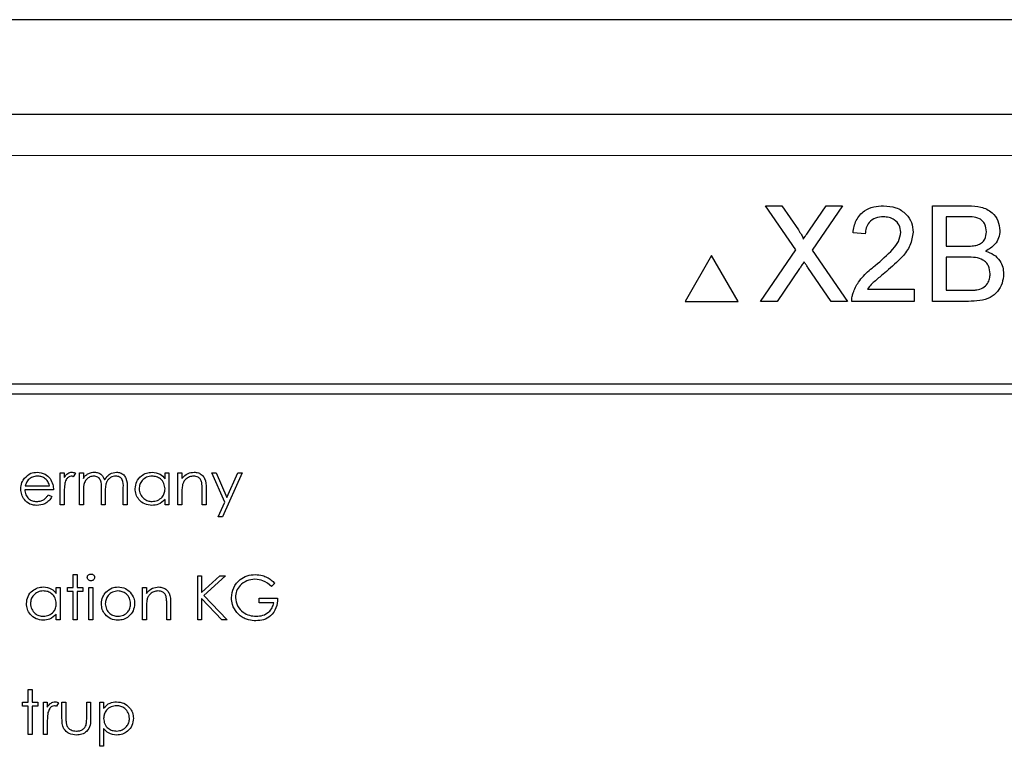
# Paper-space layout 'Blatt3' of a CAD drawing. Header units: millimetres. Extents: x 5 to 418, y 2 to 292.
# Tile 39 of 93: x 109.21 to 113.16, y 207.25 to 210.17. Entities that reach past the tile are written whole.
import ezdxf

# ---------------------------------------------------------------- set-up
doc = ezdxf.new("R2010")
doc.units = ezdxf.units.MM

psp = doc.layouts.new('Blatt3')

# ---------------------------------------------------------------- linework, layer by layer
at = {"color": 7, "linetype": 'Continuous', "lineweight": 25}
for p, q in [((119.8806, 210.1684), (103.9784, 210.1684)), ((106.6766, 209.7897), (117.1824, 209.7897)), ((112.3248, 209.2445), (112.2028, 209.4216)), ((112.2028, 209.4216), (112.2679, 209.4216)), ((112.2679, 209.4216), (112.3348, 209.3245)), ((112.3797, 209.3244), (112.4463, 209.4216)), ((112.5124, 209.4216), (112.3904, 209.2439)), ((112.4463, 209.4216), (112.5124, 209.4216)), ((112.8737, 209.0382), (112.8737, 209.4216)), ((112.8737, 209.4216), (113.0173, 209.4216)), ((113.0008, 209.3773), (112.9278, 209.3773)), ((112.9278, 209.3773), (112.9278, 209.2594)), ((112.6034, 209.3085), (112.5543, 209.3135)), ((112.1831, 209.0382), (112.3248, 209.2445)), ((112.3904, 209.2439), (112.532, 209.0382)), ((112.9278, 209.2594), (113.0068, 209.2594)), ((111.9866, 209.2216), (111.8808, 209.0382)), ((112.0925, 209.0382), (111.9866, 209.2216)), ((112.9278, 209.2152), (112.9278, 209.0825)), ((113.0123, 209.2152), (112.9278, 209.2152)), ((112.3398, 209.1702), (112.2491, 209.0382)), ((112.4668, 209.0382), (112.3735, 209.1737)), ((112.6125, 209.0874), (112.8, 209.0874)), ((112.8, 209.0874), (112.8, 209.0382)), ((112.9278, 209.0825), (113.0185, 209.0825)), ((111.8808, 209.0382), (112.0925, 209.0382)), ((112.2491, 209.0382), (112.1831, 209.0382)), ((112.532, 209.0382), (112.4668, 209.0382)), ((112.8, 209.0382), (112.5494, 209.0382)), ((113.0176, 209.0382), (112.8737, 209.0382)), ((116.1378, 208.7063), (107.7212, 208.7063)), ((116.1378, 208.7052), (107.7212, 208.7052)), ((116.0973, 208.6658), (107.764, 208.6658)), ((109.3714, 208.3502), (109.3873, 208.3502)), ((109.3714, 208.2213), (109.3714, 208.3502)), ((109.3873, 208.3502), (109.3873, 208.3313)), ((109.4325, 208.3481), (109.4238, 208.3344)), ((109.4483, 208.3502), (109.4642, 208.3502)), ((109.4483, 208.2213), (109.4483, 208.3502)), ((109.4642, 208.3502), (109.4642, 208.3278)), ((109.7921, 208.3264), (109.7921, 208.3502)), ((109.7921, 208.3502), (109.8079, 208.3502)), ((109.8079, 208.3502), (109.8079, 208.2213)), ((109.8441, 208.2213), (109.8441, 208.3502)), ((109.8441, 208.3502), (109.8599, 208.3502)), ((109.8599, 208.3502), (109.8599, 208.327)), ((109.9797, 208.3502), (109.9968, 208.3502)), ((110.0319, 208.2323), (109.9797, 208.3502)), ((109.9968, 208.3502), (110.0405, 208.2515)), ((110.1019, 208.3502), (110.0227, 208.1739)), ((110.0405, 208.2515), (110.0848, 208.3502)), ((110.0848, 208.3502), (110.1019, 208.3502)), ((109.2306, 208.2982), (109.3285, 208.2982)), ((109.5365, 208.2213), (109.5365, 208.2869)), ((109.6247, 208.2213), (109.6247, 208.2912)), ((109.6405, 208.2912), (109.6405, 208.2213)), ((109.9571, 208.2872), (109.9571, 208.2213)), ((109.3443, 208.2824), (109.229, 208.2824)), ((109.3235, 208.2621), (109.3375, 208.2547)), ((109.3873, 208.2647), (109.3873, 208.2213)), ((109.4642, 208.2756), (109.4642, 208.2213)), ((109.5523, 208.2715), (109.5523, 208.2213)), ((109.8599, 208.268), (109.8599, 208.2213)), ((109.9413, 208.2213), (109.9413, 208.282)), ((109.3873, 208.2213), (109.3714, 208.2213)), ((109.4642, 208.2213), (109.4483, 208.2213)), ((109.5523, 208.2213), (109.5365, 208.2213)), ((109.6405, 208.2213), (109.6247, 208.2213)), ((109.7921, 208.2213), (109.7921, 208.2436)), ((109.8079, 208.2213), (109.7921, 208.2213)), ((109.8599, 208.2213), (109.8441, 208.2213)), ((109.9571, 208.2213), (109.9413, 208.2213)), ((110.0056, 208.1739), (110.0319, 208.2323)), ((110.0227, 208.1739), (110.0056, 208.1739)), ((109.4234, 207.9416), (109.4393, 207.9416)), ((109.4234, 207.8896), (109.4234, 207.9416)), ((109.4393, 207.9416), (109.4393, 207.8896)), ((109.9232, 207.9371), (109.939, 207.9371)), ((109.9232, 207.7607), (109.9232, 207.9371)), ((109.939, 207.8699), (110.0126, 207.9371)), ((109.939, 207.9371), (109.939, 207.8699)), ((110.0352, 207.9371), (109.9485, 207.8579)), ((110.0126, 207.9371), (110.0352, 207.9371)), ((110.233, 207.907), (110.2195, 207.8941)), ((109.3556, 207.8658), (109.3556, 207.8896)), ((109.3556, 207.8896), (109.3714, 207.8896)), ((109.3714, 207.8896), (109.3714, 207.7607)), ((109.4008, 207.8896), (109.4234, 207.8896)), ((109.4008, 207.8738), (109.4008, 207.8896)), ((109.4234, 207.8738), (109.4008, 207.8738)), ((109.4234, 207.7607), (109.4234, 207.8738)), ((109.4393, 207.8896), (109.4619, 207.8896)), ((109.4393, 207.8738), (109.4393, 207.7607)), ((109.4619, 207.8738), (109.4393, 207.8738)), ((109.4619, 207.8896), (109.4619, 207.8738)), ((109.4868, 207.8896), (109.5026, 207.8896)), ((109.4868, 207.7607), (109.4868, 207.8896)), ((109.5026, 207.8896), (109.5026, 207.7607)), ((109.7016, 207.8896), (109.7174, 207.8896)), ((109.7016, 207.7607), (109.7016, 207.8896)), ((109.7174, 207.8896), (109.7174, 207.8664)), ((109.9485, 207.8579), (110.0419, 207.7607)), ((109.7988, 207.7607), (109.7988, 207.8213)), ((109.8147, 207.8265), (109.8147, 207.7607)), ((109.939, 207.8458), (109.939, 207.7607)), ((110.0208, 207.7607), (109.939, 207.8458)), ((110.1697, 207.8466), (110.2443, 207.8466)), ((110.1697, 207.8285), (110.1697, 207.8466)), ((110.2285, 207.8285), (110.1697, 207.8285)), ((109.3556, 207.7607), (109.3556, 207.783)), ((109.7174, 207.8073), (109.7174, 207.7607)), ((109.3714, 207.7607), (109.3556, 207.7607)), ((109.4393, 207.7607), (109.4234, 207.7607)), ((109.5026, 207.7607), (109.4868, 207.7607)), ((109.7174, 207.7607), (109.7016, 207.7607)), ((109.8147, 207.7607), (109.7988, 207.7607)), ((109.939, 207.7607), (109.9232, 207.7607)), ((110.0419, 207.7607), (110.0208, 207.7607)), ((109.2425, 207.481), (109.2584, 207.481)), ((109.2425, 207.429), (109.2425, 207.481)), ((109.2584, 207.481), (109.2584, 207.429)), ((109.2199, 207.429), (109.2425, 207.429)), ((109.2199, 207.4131), (109.2199, 207.429)), ((109.2584, 207.429), (109.281, 207.429)), ((109.281, 207.429), (109.281, 207.4131)), ((109.3036, 207.429), (109.3194, 207.429)), ((109.3036, 207.3001), (109.3036, 207.429)), ((109.3194, 207.429), (109.3194, 207.41)), ((109.3647, 207.4268), (109.356, 207.4131)), ((109.3782, 207.429), (109.394, 207.429)), ((109.3782, 207.3674), (109.3782, 207.429)), ((109.394, 207.429), (109.394, 207.3692)), ((109.4777, 207.429), (109.4935, 207.429)), ((109.4777, 207.3692), (109.4777, 207.429)), ((109.4935, 207.429), (109.4935, 207.3662)), ((109.5297, 207.429), (109.5456, 207.429)), ((109.5297, 207.2526), (109.5297, 207.429)), ((109.5456, 207.429), (109.5456, 207.4051)), ((109.2425, 207.4131), (109.2199, 207.4131)), ((109.2425, 207.3001), (109.2425, 207.4131)), ((109.2584, 207.4131), (109.2584, 207.3001)), ((109.281, 207.4131), (109.2584, 207.4131)), ((109.3194, 207.3434), (109.3194, 207.3001)), ((109.2584, 207.3001), (109.2425, 207.3001)), ((109.3194, 207.3001), (109.3036, 207.3001)), ((109.5456, 207.3234), (109.5456, 207.2526)), ((109.5456, 207.2526), (109.5297, 207.2526))]:
    psp.add_line(p, q, dxfattribs=at)
at = {"color": 7, "linetype": 'Continuous', "lineweight": 18}
psp.add_line((117.1824, 209.623), (106.6766, 209.623), dxfattribs=at)
at = {"color": 7, "linetype": 'Continuous', "lineweight": 25}
for points, knots in [([(112.5543, 209.3135), (112.5571, 209.3305), (112.5628, 209.3644), (112.5957, 209.402), (112.6369, 209.4194), (112.6637, 209.4208), (112.6772, 209.4216)], [0, 0, 0, 0, 0.280235, 0.558893, 0.779132, 1, 1, 1, 1]), ([(112.6772, 209.4216), (112.6939, 209.4204), (112.7273, 209.4181), (112.7672, 209.3915), (112.7916, 209.3551), (112.7939, 209.3289), (112.7951, 209.3158)], [0, 0, 0, 0, 0.280482, 0.559644, 0.779749, 1, 1, 1, 1]), ([(113.0173, 209.4216), (113.0343, 209.421), (113.0682, 209.4199), (113.1124, 209.3988), (113.1388, 209.362), (113.1423, 209.3355), (113.144, 209.3222)], [0, 0, 0, 0, 0.281116, 0.560026, 0.780112, 1, 1, 1, 1]), ([(112.6761, 209.3773), (112.6655, 209.3765), (112.6443, 209.375), (112.6189, 209.3578), (112.6053, 209.3335), (112.6041, 209.3169), (112.6034, 209.3085)], [0, 0, 0, 0, 0.2804101, 0.559489, 0.7793747, 1, 1, 1, 1]), ([(112.746, 209.3153), (112.7447, 209.3251), (112.7421, 209.3447), (112.7222, 209.3652), (112.6992, 209.376), (112.6838, 209.3769), (112.6761, 209.3773)], [0, 0, 0, 0, 0.27908, 0.558612, 0.779043, 1, 1, 1, 1]), ([(113.09, 209.3174), (113.0888, 209.3279), (113.0871, 209.3435), (113.0754, 209.3611), (113.0494, 209.3792), (113.0224, 209.3782), (113.0008, 209.3773)], [0, 0, 0, 0, 0.249512, 0.375019, 0.500244, 1, 1, 1, 1]), ([(112.3348, 209.3245), (112.3391, 209.318), (112.3451, 209.3089), (112.3524, 209.2969), (112.3539, 209.2909), (112.3546, 209.288)], [0, 0, 0, 0, 0.561277, 0.781763, 1, 1, 1, 1]), ([(112.3546, 209.288), (112.3593, 209.2948), (112.3677, 209.3069), (112.376, 209.3191), (112.3797, 209.3244)], [0, 0, 0, 0, 0.56, 1, 1, 1, 1]), ([(112.6429, 209.1816), (112.6674, 209.2026), (112.7015, 209.2317), (112.7392, 209.2773), (112.7437, 209.3027), (112.746, 209.3153)], [0, 0, 0, 0, 0.561313, 0.781386, 1, 1, 1, 1]), ([(112.7951, 209.3158), (112.7925, 209.2974), (112.7873, 209.2607), (112.7461, 209.2077), (112.7105, 209.1772), (112.6888, 209.1585)], [0, 0, 0, 0, 0.278741, 0.558834, 1, 1, 1, 1]), ([(113.0529, 209.2639), (113.059, 209.2664), (113.0712, 209.2713), (113.0872, 209.29), (113.0889, 209.307), (113.09, 209.3174)], [0, 0, 0, 0, 0.280869, 0.561063, 1, 1, 1, 1]), ([(113.144, 209.3222), (113.143, 209.3123), (113.1408, 209.2925), (113.1223, 209.2609), (113.1001, 209.2477), (113.0865, 209.2397)], [0, 0, 0, 0, 0.280336, 0.5608, 1, 1, 1, 1]), ([(113.0068, 209.2594), (113.0155, 209.2594), (113.031, 209.2594), (113.0462, 209.2625), (113.0529, 209.2639)], [0, 0, 0, 0, 0.560393, 1, 1, 1, 1]), ([(113.0865, 209.2397), (113.0977, 209.2357), (113.1199, 209.2276), (113.1435, 209.2036), (113.1569, 209.1759), (113.1582, 209.1573), (113.1588, 209.148)], [0, 0, 0, 0, 0.2802111, 0.5596695, 0.7797087, 1, 1, 1, 1]), ([(112.3578, 209.1965), (112.3544, 209.1916), (112.3483, 209.1829), (112.3424, 209.174), (112.3398, 209.1702)], [0, 0, 0, 0, 0.560002, 1, 1, 1, 1]), ([(112.3735, 209.1737), (112.3706, 209.1779), (112.3653, 209.1855), (112.3601, 209.1931), (112.3578, 209.1965)], [0, 0, 0, 0, 0.56, 1, 1, 1, 1]), ([(113.1047, 209.1488), (113.1035, 209.1598), (113.1018, 209.1762), (113.0892, 209.1944), (113.0633, 209.2149), (113.0349, 209.215), (113.0123, 209.2152)], [0, 0, 0, 0, 0.2498018, 0.3755461, 0.5011539, 1, 1, 1, 1]), ([(112.5545, 209.0723), (112.561, 209.0872), (112.5717, 209.1117), (112.5959, 209.1401), (112.6185, 209.1619), (112.6348, 209.175), (112.6429, 209.1816)], [0, 0, 0, 0, 0.339411, 0.559525, 0.779752, 1, 1, 1, 1]), ([(112.6888, 209.1585), (112.6796, 209.1509), (112.6646, 209.1385), (112.6438, 209.121), (112.6265, 209.1057), (112.6172, 209.0935), (112.6125, 209.0874)], [0, 0, 0, 0, 0.340038, 0.560063, 0.78009, 1, 1, 1, 1]), ([(113.1588, 209.148), (113.1576, 209.1354), (113.1552, 209.1101), (113.1365, 209.0759), (113.0919, 209.0411), (113.0483, 209.0394), (113.0176, 209.0382)], [0, 0, 0, 0, 0.187143, 0.374319, 0.560786, 1, 1, 1, 1]), ([(113.0513, 209.0843), (113.0597, 209.0864), (113.0766, 209.0905), (113.0943, 209.108), (113.1035, 209.1285), (113.1043, 209.142), (113.1047, 209.1488)], [0, 0, 0, 0, 0.28029, 0.559018, 0.779402, 1, 1, 1, 1]), ([(113.0185, 209.0825), (113.0246, 209.0825), (113.0356, 209.0824), (113.0465, 209.0837), (113.0513, 209.0843)], [0, 0, 0, 0, 0.560099, 1, 1, 1, 1]), ([(112.5494, 209.0382), (112.5495, 209.0447), (112.5498, 209.0563), (112.5531, 209.0674), (112.5545, 209.0723)], [0, 0, 0, 0, 0.559956, 1, 1, 1, 1]), ([(109.2131, 208.2854), (109.2139, 208.2942), (109.2153, 208.3099), (109.2241, 208.3228), (109.228, 208.3285)], [0, 0, 0, 0, 0.559427, 1, 1, 1, 1]), ([(109.228, 208.3285), (109.2359, 208.3363), (109.2501, 208.3502), (109.2697, 208.3518), (109.2784, 208.3525)], [0, 0, 0, 0, 0.558577, 1, 1, 1, 1]), ([(109.2792, 208.3367), (109.2723, 208.3361), (109.2601, 208.335), (109.2503, 208.3278), (109.246, 208.3246)], [0, 0, 0, 0, 0.559458, 1, 1, 1, 1]), ([(109.2784, 208.3525), (109.2898, 208.3512), (109.3103, 208.3488), (109.3242, 208.3338), (109.3303, 208.3271)], [0, 0, 0, 0, 0.558919, 1, 1, 1, 1]), ([(109.3285, 208.2982), (109.3265, 208.3043), (109.3227, 208.3165), (109.3091, 208.3288), (109.2941, 208.3355), (109.2842, 208.3363), (109.2792, 208.3367)], [0, 0, 0, 0, 0.280138, 0.559194, 0.779598, 1, 1, 1, 1]), ([(109.3303, 208.3271), (109.3349, 208.3194), (109.3431, 208.3055), (109.3439, 208.2895), (109.3443, 208.2824)], [0, 0, 0, 0, 0.558897, 1, 1, 1, 1]), ([(109.3873, 208.3313), (109.3917, 208.3373), (109.3979, 208.3458), (109.41, 208.3517), (109.4158, 208.3522), (109.4187, 208.3525)], [0, 0, 0, 0, 0.558788, 0.779481, 1, 1, 1, 1]), ([(109.4157, 208.3367), (109.412, 208.3359), (109.4045, 208.3342), (109.3949, 208.3239), (109.3919, 208.3146), (109.3901, 208.3089)], [0, 0, 0, 0, 0.278336, 0.558768, 1, 1, 1, 1]), ([(109.4238, 208.3344), (109.4224, 208.3351), (109.4198, 208.3363), (109.4169, 208.3366), (109.4157, 208.3367)], [0, 0, 0, 0, 0.560396, 1, 1, 1, 1]), ([(109.4187, 208.3525), (109.4214, 208.3522), (109.4263, 208.3516), (109.4306, 208.3492), (109.4325, 208.3481)], [0, 0, 0, 0, 0.559243, 1, 1, 1, 1]), ([(109.4642, 208.3278), (109.467, 208.3317), (109.4721, 208.3386), (109.479, 208.3437), (109.482, 208.346)], [0, 0, 0, 0, 0.560148, 1, 1, 1, 1]), ([(109.5058, 208.3367), (109.5007, 208.336), (109.4903, 208.3347), (109.4772, 208.3253), (109.4644, 208.3061), (109.4643, 208.2882), (109.4642, 208.2756)], [0, 0, 0, 0, 0.186544, 0.37335, 0.56013, 1, 1, 1, 1]), ([(109.482, 208.346), (109.4868, 208.3481), (109.4953, 208.3518), (109.5045, 208.3523), (109.5086, 208.3525)], [0, 0, 0, 0, 0.559743, 1, 1, 1, 1]), ([(109.5365, 208.2869), (109.537, 208.2985), (109.5376, 208.313), (109.5288, 208.3275), (109.52, 208.3348), (109.5115, 208.3359), (109.5058, 208.3367)], [0, 0, 0, 0, 0.500537, 0.625897, 0.751368, 1, 1, 1, 1]), ([(109.5086, 208.3525), (109.5138, 208.352), (109.524, 208.3509), (109.5409, 208.3415), (109.5463, 208.329), (109.5496, 208.3214)], [0, 0, 0, 0, 0.280809, 0.561507, 1, 1, 1, 1]), ([(109.5496, 208.3214), (109.5526, 208.3261), (109.5584, 208.3355), (109.5739, 208.3488), (109.5882, 208.3511), (109.5969, 208.3525)], [0, 0, 0, 0, 0.281263, 0.562094, 1, 1, 1, 1]), ([(109.5941, 208.3367), (109.5905, 208.3364), (109.5831, 208.3358), (109.5731, 208.331), (109.5645, 208.324), (109.5521, 208.3055), (109.5522, 208.2866), (109.5523, 208.2715)], [0, 0, 0, 0, 0.1253168, 0.2506622, 0.3760864, 0.501515, 1, 1, 1, 1]), ([(109.6247, 208.2912), (109.6251, 208.3022), (109.6255, 208.316), (109.616, 208.3289), (109.6074, 208.3352), (109.5995, 208.3361), (109.5941, 208.3367)], [0, 0, 0, 0, 0.499445, 0.624933, 0.750561, 1, 1, 1, 1]), ([(109.5969, 208.3525), (109.6023, 208.352), (109.6129, 208.351), (109.6269, 208.3421), (109.6401, 208.3224), (109.6404, 208.304), (109.6405, 208.2912)], [0, 0, 0, 0, 0.186885, 0.373579, 0.560268, 1, 1, 1, 1]), ([(109.6722, 208.2862), (109.6734, 208.296), (109.6759, 208.3158), (109.6945, 208.3373), (109.7166, 208.3505), (109.7321, 208.3518), (109.7399, 208.3525)], [0, 0, 0, 0, 0.279413, 0.559191, 0.779548, 1, 1, 1, 1]), ([(109.7401, 208.3367), (109.7326, 208.3358), (109.7174, 208.334), (109.7003, 208.3206), (109.69, 208.3038), (109.6887, 208.2919), (109.688, 208.286)], [0, 0, 0, 0, 0.279767, 0.559291, 0.779719, 1, 1, 1, 1]), ([(109.7399, 208.3525), (109.7515, 208.3512), (109.7723, 208.3488), (109.786, 208.3333), (109.7921, 208.3264)], [0, 0, 0, 0, 0.559062, 1, 1, 1, 1]), ([(109.7921, 208.2855), (109.7912, 208.2932), (109.7895, 208.3084), (109.7753, 208.3253), (109.7581, 208.3353), (109.7461, 208.3362), (109.7401, 208.3367)], [0, 0, 0, 0, 0.27966, 0.55921, 0.779487, 1, 1, 1, 1]), ([(109.8599, 208.327), (109.8674, 208.3351), (109.8809, 208.3496), (109.9004, 208.3516), (109.9089, 208.3525)], [0, 0, 0, 0, 0.559141, 1, 1, 1, 1]), ([(109.9062, 208.3367), (109.9006, 208.3361), (109.8894, 208.3349), (109.8763, 208.3259), (109.8668, 208.315), (109.8638, 208.3067), (109.8623, 208.3025)], [0, 0, 0, 0, 0.279553, 0.559373, 0.779703, 1, 1, 1, 1]), ([(109.9394, 208.3113), (109.9382, 208.3154), (109.9356, 208.3236), (109.9242, 208.3349), (109.913, 208.336), (109.9062, 208.3367)], [0, 0, 0, 0, 0.281192, 0.561331, 1, 1, 1, 1]), ([(109.9089, 208.3525), (109.9147, 208.352), (109.9263, 208.351), (109.9414, 208.3417), (109.9568, 208.3211), (109.957, 208.3012), (109.9571, 208.2872)], [0, 0, 0, 0, 0.187021, 0.37389, 0.56061, 1, 1, 1, 1]), ([(109.278, 208.2191), (109.2682, 208.22), (109.2486, 208.2217), (109.2275, 208.2405), (109.2152, 208.2626), (109.2138, 208.2778), (109.2131, 208.2854)], [0, 0, 0, 0, 0.279885, 0.558859, 0.779462, 1, 1, 1, 1]), ([(109.246, 208.3246), (109.2421, 208.3202), (109.2352, 208.3124), (109.232, 208.3026), (109.2306, 208.2982)], [0, 0, 0, 0, 0.558795, 1, 1, 1, 1]), ([(109.3901, 208.3089), (109.389, 208.3007), (109.3872, 208.286), (109.3872, 208.2712), (109.3873, 208.2647)], [0, 0, 0, 0, 0.559636, 1, 1, 1, 1]), ([(109.7394, 208.2191), (109.7295, 208.2202), (109.7097, 208.2226), (109.6878, 208.2408), (109.6742, 208.2628), (109.6729, 208.2784), (109.6722, 208.2862)], [0, 0, 0, 0, 0.279573, 0.559333, 0.779589, 1, 1, 1, 1]), ([(109.688, 208.286), (109.6891, 208.2785), (109.6912, 208.2634), (109.7051, 208.2466), (109.7222, 208.2367), (109.734, 208.2355), (109.74, 208.2349)], [0, 0, 0, 0, 0.279429, 0.559146, 0.77957, 1, 1, 1, 1]), ([(109.74, 208.2349), (109.7475, 208.2358), (109.7626, 208.2377), (109.7802, 208.2506), (109.7905, 208.2676), (109.7915, 208.2796), (109.7921, 208.2855)], [0, 0, 0, 0, 0.279822, 0.559387, 0.779603, 1, 1, 1, 1]), ([(109.8623, 208.3025), (109.8615, 208.2961), (109.8599, 208.2846), (109.8599, 208.2731), (109.8599, 208.268)], [0, 0, 0, 0, 0.559658, 1, 1, 1, 1]), ([(109.9413, 208.282), (109.9413, 208.2875), (109.9414, 208.2973), (109.94, 208.307), (109.9394, 208.3113)], [0, 0, 0, 0, 0.560255, 1, 1, 1, 1]), ([(109.229, 208.2824), (109.2298, 208.2754), (109.2314, 208.2615), (109.2439, 208.2457), (109.2595, 208.2363), (109.2705, 208.2354), (109.276, 208.2349)], [0, 0, 0, 0, 0.279963, 0.559359, 0.779526, 1, 1, 1, 1]), ([(109.276, 208.2349), (109.2825, 208.2355), (109.2932, 208.2366), (109.3068, 208.2431), (109.3163, 208.2517), (109.3211, 208.2586), (109.3235, 208.2621)], [0, 0, 0, 0, 0.339465, 0.559626, 0.779498, 1, 1, 1, 1]), ([(109.3375, 208.2547), (109.3339, 208.2488), (109.3267, 208.2372), (109.3065, 208.2222), (109.2888, 208.2203), (109.278, 208.2191)], [0, 0, 0, 0, 0.280919, 0.561407, 1, 1, 1, 1]), ([(109.7921, 208.2436), (109.7837, 208.2357), (109.7688, 208.2215), (109.7484, 208.2198), (109.7394, 208.2191)], [0, 0, 0, 0, 0.558763, 1, 1, 1, 1]), ([(109.48, 207.9302), (109.4803, 207.9323), (109.4808, 207.9365), (109.485, 207.9409), (109.4897, 207.9435), (109.493, 207.9437), (109.4946, 207.9439)], [0, 0, 0, 0, 0.279289, 0.558897, 0.779452, 1, 1, 1, 1]), ([(109.4946, 207.9167), (109.4925, 207.917), (109.4884, 207.9174), (109.4836, 207.9209), (109.4805, 207.9254), (109.4802, 207.9286), (109.48, 207.9302)], [0, 0, 0, 0, 0.279784, 0.559698, 0.779921, 1, 1, 1, 1]), ([(109.4946, 207.9439), (109.4967, 207.9437), (109.5009, 207.9432), (109.5057, 207.9397), (109.5089, 207.9352), (109.5092, 207.9319), (109.5094, 207.9302)], [0, 0, 0, 0, 0.279869, 0.559866, 0.779911, 1, 1, 1, 1]), ([(109.5094, 207.9302), (109.5091, 207.9282), (109.5085, 207.924), (109.5042, 207.9197), (109.4995, 207.9171), (109.4962, 207.9169), (109.4946, 207.9167)], [0, 0, 0, 0, 0.27916, 0.558862, 0.779356, 1, 1, 1, 1]), ([(110.0589, 207.849), (110.0606, 207.8628), (110.0641, 207.8904), (110.0895, 207.9214), (110.1211, 207.939), (110.1429, 207.9407), (110.1538, 207.9416)], [0, 0, 0, 0, 0.27959, 0.559072, 0.779411, 1, 1, 1, 1]), ([(110.1538, 207.9416), (110.1639, 207.9409), (110.1805, 207.9396), (110.2021, 207.9308), (110.2187, 207.9203), (110.2282, 207.9114), (110.233, 207.907)], [0, 0, 0, 0, 0.339527, 0.559586, 0.779731, 1, 1, 1, 1]), ([(109.2358, 207.8255), (109.237, 207.8354), (109.2394, 207.8552), (109.2581, 207.8767), (109.2802, 207.8899), (109.2957, 207.8912), (109.3035, 207.8919)], [0, 0, 0, 0, 0.279413, 0.559191, 0.779548, 1, 1, 1, 1]), ([(109.3035, 207.8919), (109.3151, 207.8905), (109.3359, 207.8882), (109.3496, 207.8726), (109.3556, 207.8658)], [0, 0, 0, 0, 0.559062, 1, 1, 1, 1]), ([(109.5542, 207.8705), (109.5621, 207.8774), (109.5764, 207.8898), (109.5951, 207.8912), (109.6033, 207.8919)], [0, 0, 0, 0, 0.55888, 1, 1, 1, 1]), ([(109.6033, 207.8919), (109.6138, 207.8908), (109.6325, 207.8888), (109.6462, 207.8762), (109.6523, 207.8706)], [0, 0, 0, 0, 0.559182, 1, 1, 1, 1]), ([(109.7174, 207.8664), (109.7249, 207.8745), (109.7384, 207.889), (109.7579, 207.891), (109.7665, 207.8919)], [0, 0, 0, 0, 0.559141, 1, 1, 1, 1]), ([(109.7665, 207.8919), (109.7723, 207.8914), (109.7838, 207.8903), (109.799, 207.8811), (109.8144, 207.8605), (109.8145, 207.8405), (109.8147, 207.8265)], [0, 0, 0, 0, 0.187021, 0.37389, 0.56061, 1, 1, 1, 1]), ([(110.1532, 207.9235), (110.1421, 207.9222), (110.1198, 207.9194), (110.0937, 207.9006), (110.0777, 207.876), (110.0757, 207.8584), (110.0747, 207.8497)], [0, 0, 0, 0, 0.279847, 0.559555, 0.779847, 1, 1, 1, 1]), ([(110.2195, 207.8941), (110.2086, 207.9031), (110.1891, 207.9191), (110.1642, 207.9222), (110.1532, 207.9235)], [0, 0, 0, 0, 0.55984, 1, 1, 1, 1]), ([(109.3037, 207.876), (109.2961, 207.8752), (109.281, 207.8734), (109.2638, 207.86), (109.2535, 207.8431), (109.2522, 207.8313), (109.2516, 207.8253)], [0, 0, 0, 0, 0.2797672, 0.5592905, 0.7797189, 1, 1, 1, 1]), ([(109.3556, 207.8249), (109.3548, 207.8325), (109.3531, 207.8478), (109.3388, 207.8646), (109.3217, 207.8746), (109.3097, 207.8756), (109.3037, 207.876)], [0, 0, 0, 0, 0.27966, 0.55921, 0.779487, 1, 1, 1, 1]), ([(109.5365, 207.8248), (109.5374, 207.8343), (109.5391, 207.8513), (109.5496, 207.8646), (109.5542, 207.8705)], [0, 0, 0, 0, 0.559285, 1, 1, 1, 1]), ([(109.6032, 207.876), (109.5957, 207.8751), (109.5806, 207.8733), (109.5641, 207.8592), (109.5539, 207.8425), (109.5529, 207.8306), (109.5523, 207.8247)], [0, 0, 0, 0, 0.2794842, 0.5592561, 0.7795472, 1, 1, 1, 1]), ([(109.6541, 207.8247), (109.6532, 207.8322), (109.6515, 207.8473), (109.6376, 207.8639), (109.621, 207.8744), (109.6091, 207.8755), (109.6032, 207.876)], [0, 0, 0, 0, 0.279586, 0.559398, 0.779653, 1, 1, 1, 1]), ([(109.6523, 207.8706), (109.658, 207.8629), (109.6682, 207.8492), (109.6694, 207.8323), (109.6699, 207.8248)], [0, 0, 0, 0, 0.559216, 1, 1, 1, 1]), ([(109.7637, 207.876), (109.7581, 207.8755), (109.7469, 207.8743), (109.7338, 207.8652), (109.7243, 207.8543), (109.7213, 207.846), (109.7199, 207.8419)], [0, 0, 0, 0, 0.279553, 0.559373, 0.779703, 1, 1, 1, 1]), ([(109.797, 207.8507), (109.7957, 207.8548), (109.7932, 207.863), (109.7817, 207.8742), (109.7705, 207.8754), (109.7637, 207.876)], [0, 0, 0, 0, 0.281192, 0.561331, 1, 1, 1, 1]), ([(109.7988, 207.8213), (109.7989, 207.8268), (109.7989, 207.8367), (109.7976, 207.8464), (109.797, 207.8507)], [0, 0, 0, 0, 0.560255, 1, 1, 1, 1]), ([(109.303, 207.7584), (109.2931, 207.7596), (109.2732, 207.7619), (109.2513, 207.7801), (109.2378, 207.8021), (109.2364, 207.8177), (109.2358, 207.8255)], [0, 0, 0, 0, 0.2795734, 0.559333, 0.7795891, 1, 1, 1, 1]), ([(109.2516, 207.8253), (109.2526, 207.8178), (109.2548, 207.8027), (109.2687, 207.7859), (109.2857, 207.776), (109.2976, 207.7748), (109.3035, 207.7743)], [0, 0, 0, 0, 0.279429, 0.559146, 0.77957, 1, 1, 1, 1]), ([(109.3035, 207.7743), (109.3111, 207.7752), (109.3262, 207.777), (109.3438, 207.7899), (109.3541, 207.807), (109.3551, 207.8189), (109.3556, 207.8249)], [0, 0, 0, 0, 0.279822, 0.559387, 0.779603, 1, 1, 1, 1]), ([(109.6033, 207.7584), (109.5934, 207.7594), (109.5737, 207.7614), (109.552, 207.7797), (109.5386, 207.8016), (109.5372, 207.8171), (109.5365, 207.8248)], [0, 0, 0, 0, 0.279776, 0.559179, 0.779592, 1, 1, 1, 1]), ([(109.5523, 207.8247), (109.5533, 207.8172), (109.5552, 207.8023), (109.5686, 207.7854), (109.5856, 207.7758), (109.5974, 207.7748), (109.6032, 207.7743)], [0, 0, 0, 0, 0.279618, 0.559167, 0.779512, 1, 1, 1, 1]), ([(109.6032, 207.7743), (109.6107, 207.7751), (109.6256, 207.7768), (109.6425, 207.7903), (109.6524, 207.8071), (109.6535, 207.8188), (109.6541, 207.8247)], [0, 0, 0, 0, 0.279745, 0.559113, 0.779606, 1, 1, 1, 1]), ([(109.6699, 207.8248), (109.6687, 207.815), (109.6663, 207.7954), (109.6485, 207.7734), (109.6265, 207.7602), (109.611, 207.759), (109.6033, 207.7584)], [0, 0, 0, 0, 0.2795212, 0.5593812, 0.7795068, 1, 1, 1, 1]), ([(109.7199, 207.8419), (109.719, 207.8355), (109.7174, 207.824), (109.7174, 207.8124), (109.7174, 207.8073)], [0, 0, 0, 0, 0.5596576, 1, 1, 1, 1]), ([(110.0805, 207.7895), (110.0736, 207.7996), (110.0611, 207.8177), (110.0596, 207.8394), (110.0589, 207.849)], [0, 0, 0, 0, 0.559317, 1, 1, 1, 1]), ([(110.0747, 207.8497), (110.0765, 207.838), (110.0801, 207.8147), (110.1036, 207.79), (110.1307, 207.7765), (110.1491, 207.775), (110.1583, 207.7743)], [0, 0, 0, 0, 0.279061, 0.558584, 0.779236, 1, 1, 1, 1]), ([(110.2443, 207.8466), (110.2432, 207.8333), (110.2411, 207.8067), (110.2188, 207.7753), (110.1883, 207.7583), (110.1674, 207.7569), (110.157, 207.7562)], [0, 0, 0, 0, 0.280351, 0.559367, 0.779371, 1, 1, 1, 1]), ([(110.1583, 207.7743), (110.1674, 207.775), (110.1856, 207.7764), (110.208, 207.7895), (110.2234, 207.8076), (110.2268, 207.8216), (110.2285, 207.8285)], [0, 0, 0, 0, 0.280254, 0.559912, 0.779941, 1, 1, 1, 1]), ([(109.3556, 207.783), (109.3473, 207.7751), (109.3323, 207.7609), (109.3119, 207.7592), (109.303, 207.7584)], [0, 0, 0, 0, 0.5587633, 1, 1, 1, 1]), ([(110.157, 207.7562), (110.1471, 207.7568), (110.131, 207.7577), (110.1098, 207.7656), (110.0935, 207.7757), (110.0849, 207.7849), (110.0805, 207.7895)], [0, 0, 0, 0, 0.339789, 0.559872, 0.779908, 1, 1, 1, 1]), ([(109.3194, 207.41), (109.3239, 207.416), (109.33, 207.4245), (109.3421, 207.4304), (109.348, 207.431), (109.3509, 207.4312)], [0, 0, 0, 0, 0.558788, 0.779481, 1, 1, 1, 1]), ([(109.3509, 207.4312), (109.3536, 207.4309), (109.3585, 207.4303), (109.3628, 207.4279), (109.3647, 207.4268)], [0, 0, 0, 0, 0.559243, 1, 1, 1, 1]), ([(109.5456, 207.4051), (109.5536, 207.4136), (109.568, 207.4287), (109.5885, 207.4304), (109.5976, 207.4312)], [0, 0, 0, 0, 0.558418, 1, 1, 1, 1]), ([(109.5976, 207.4312), (109.6075, 207.4301), (109.6273, 207.4278), (109.6494, 207.4099), (109.6633, 207.3882), (109.6647, 207.3726), (109.6654, 207.3649)], [0, 0, 0, 0, 0.279627, 0.559432, 0.779703, 1, 1, 1, 1]), ([(109.3222, 207.3876), (109.3212, 207.3794), (109.3193, 207.3647), (109.3194, 207.3499), (109.3194, 207.3434)], [0, 0, 0, 0, 0.559636, 1, 1, 1, 1]), ([(109.3479, 207.4154), (109.3441, 207.4146), (109.3367, 207.4129), (109.3271, 207.4026), (109.3241, 207.3933), (109.3222, 207.3876)], [0, 0, 0, 0, 0.278336, 0.558768, 1, 1, 1, 1]), ([(109.356, 207.4131), (109.3545, 207.4138), (109.3519, 207.415), (109.3491, 207.4153), (109.3479, 207.4154)], [0, 0, 0, 0, 0.560396, 1, 1, 1, 1]), ([(109.5975, 207.4154), (109.5899, 207.4146), (109.5746, 207.4129), (109.5574, 207.3992), (109.5471, 207.3822), (109.5461, 207.3702), (109.5456, 207.3642)], [0, 0, 0, 0, 0.279747, 0.559315, 0.779515, 1, 1, 1, 1]), ([(109.6496, 207.3647), (109.6485, 207.3722), (109.6464, 207.3873), (109.6325, 207.4041), (109.6153, 207.4138), (109.6034, 207.4148), (109.5975, 207.4154)], [0, 0, 0, 0, 0.279387, 0.559092, 0.779508, 1, 1, 1, 1]), ([(109.436, 207.2978), (109.4262, 207.2986), (109.4066, 207.3001), (109.3792, 207.3259), (109.3786, 207.3516), (109.3782, 207.3674)], [0, 0, 0, 0, 0.28097, 0.559785, 1, 1, 1, 1]), ([(109.394, 207.3692), (109.394, 207.3635), (109.394, 207.3534), (109.3958, 207.3434), (109.3966, 207.339)], [0, 0, 0, 0, 0.560377, 1, 1, 1, 1]), ([(109.3966, 207.339), (109.3985, 207.3347), (109.4024, 207.3261), (109.4166, 207.3158), (109.4287, 207.3144), (109.4361, 207.3136)], [0, 0, 0, 0, 0.280117, 0.560544, 1, 1, 1, 1]), ([(109.4935, 207.3662), (109.4934, 207.3566), (109.4931, 207.3374), (109.4807, 207.3123), (109.4586, 207.2992), (109.4436, 207.2983), (109.436, 207.2978)], [0, 0, 0, 0, 0.281501, 0.559646, 0.779298, 1, 1, 1, 1]), ([(109.4361, 207.3136), (109.4407, 207.3139), (109.4499, 207.3144), (109.4616, 207.3199), (109.4705, 207.3279), (109.4736, 207.3345), (109.4751, 207.3378)], [0, 0, 0, 0, 0.28027, 0.560007, 0.780074, 1, 1, 1, 1]), ([(109.4751, 207.3378), (109.4761, 207.3436), (109.4778, 207.354), (109.4777, 207.3645), (109.4777, 207.3692)], [0, 0, 0, 0, 0.559371, 1, 1, 1, 1]), ([(109.5456, 207.3642), (109.5464, 207.3566), (109.5481, 207.3414), (109.5625, 207.3247), (109.5799, 207.3153), (109.5918, 207.3142), (109.5978, 207.3136)], [0, 0, 0, 0, 0.279654, 0.558875, 0.779455, 1, 1, 1, 1]), ([(109.5978, 207.3136), (109.6053, 207.3146), (109.6204, 207.3165), (109.6373, 207.3301), (109.6476, 207.3469), (109.6489, 207.3588), (109.6496, 207.3647)], [0, 0, 0, 0, 0.2796281, 0.5592472, 0.779775, 1, 1, 1, 1]), ([(109.6654, 207.3649), (109.6643, 207.3549), (109.662, 207.3351), (109.6435, 207.3133), (109.6215, 207.2998), (109.6059, 207.2985), (109.5981, 207.2978)], [0, 0, 0, 0, 0.27954, 0.559273, 0.779559, 1, 1, 1, 1]), ([(109.5981, 207.2978), (109.5867, 207.2993), (109.5661, 207.3021), (109.5519, 207.3169), (109.5456, 207.3234)], [0, 0, 0, 0, 0.5584659, 1, 1, 1, 1])]:
    psp.add_open_spline(points, degree=3, knots=knots, dxfattribs=at)

doc.saveas('drawing.dxf')
